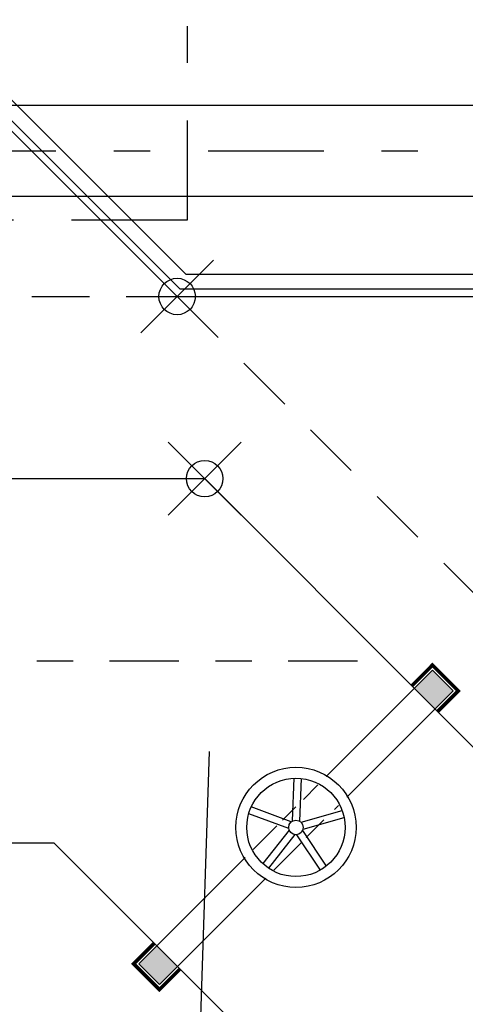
# Model space of a CAD drawing. Header units: metres. Extents: x -5 to 93, y -48 to 79.
# Tile 85 of 91: x 84.86 to 86.09, y 13.53 to 16.23. Entities that reach past the tile are written whole.
import ezdxf

# ---------------------------------------------------------------- set-up
doc = ezdxf.new("R2010")
doc.units = ezdxf.units.M
doc.header["$LTSCALE"] = 0.05
doc.header["$PDMODE"] = 35
doc.header["$PDSIZE"] = 0.1
for name, pattern in [('STRICHPUNKT', [25.4, 12.7, -6.35, 0, -6.35]), ('STRICHPUNKT2', [12.7, 6.35, -3.175, 0, -3.175]), ('VERDECKT', [9.525, 6.35, -3.175])]:
    doc.linetypes.add(name, pattern=pattern)
for name, color, linetype in [('A_Achse', 9, 'STRICHPUNKT2'), ('A_Ansicht', 2, 'Continuous'), ('A_Bauteile-Neu-Geiger', 10, 'Continuous'), ('A_Sanitär', 4, 'Continuous'), ('A_Schnitt', 1, 'Continuous'), ('A_Schraff-neu', 10, 'Continuous'), ('A_Schraff_Abbruch', 50, 'Continuous'), ('A_Treppe', 5, 'Continuous'), ('A_Unsichtbar', 7, 'VERDECKT'), ('A_Unsichtbar-über', 253, 'VERDECKT')]:
    doc.layers.add(name, color=color, linetype=linetype)
doc.layers.add('A_Bemassungspunkte', color=1, linetype='Continuous', plot=False)

msp = doc.modelspace()

# ---------------------------------------------------------------- hatches: boundary and pattern name
at = {"layer": 'A_Schraff_Abbruch'}
for points in [[(86.0548, 14.391), (85.9983, 14.4476), (85.9488, 14.3981), (86.0053, 14.3415)], [(85.2982, 13.6344), (85.2417, 13.691), (85.1922, 13.6415), (85.2487, 13.5849)]]:
    msp.add_hatch(color=256, dxfattribs=at).paths.add_polyline_path(points, flags=17)

# ---------------------------------------------------------------- linework, layer by layer
at = {"layer": 'A_Achse'}
msp.add_lwpolyline([(80.2366, 15.8745), (86.3922, 15.8745), (86.3922, 14.9483)], dxfattribs=at)
at = {"layer": 'A_Ansicht'}
for p, q in [((85.2967, 15.4745), (84.3743, 16.3969)), ((85.2967, 15.4745), (87.5243, 15.4745)), ((84.3891, 13.9745), (84.9583, 13.9745)), ((85.2733, 13.6595), (84.9583, 13.9745)), ((84.9583, 13.9745), (84.9583, 13.9745)), ((85.8291, 13.1037), (85.3048, 13.628))]:
    msp.add_line(p, q, dxfattribs=at)
for points in [[(84.3891, 14.9745), (85.3725, 14.9745), (85.9804, 14.3666)], [(86.0119, 14.3351), (86.7725, 13.5745), (87.5243, 13.5745)]]:
    msp.add_lwpolyline(points, dxfattribs=at)
at = {"layer": 'A_Ansicht', "color": 10, "const_width": 0.01}
for points in [[(85.9412, 14.4058), (85.9977, 14.4624), (86.0685, 14.3917), (86.0119, 14.3351)], [(85.2341, 13.6987), (85.1775, 13.6421), (85.2482, 13.5714), (85.3048, 13.628)]]:
    msp.add_lwpolyline(points, dxfattribs=at)
at = {"layer": 'A_Bauteile-Neu-Geiger'}
msp.add_line((85.3847, 14.2256), (85.3429, 12.9644), dxfattribs=at)
at = {"layer": 'A_Bemassungspunkte'}
for p in [(85.2968, 15.4745), (85.3725, 14.9745)]:
    msp.add_point(p, dxfattribs=at)
at = {"layer": 'A_Sanitär'}
for p, q in [((85.7059, 14.1564), (85.9977, 14.4482)), ((85.9977, 14.4482), (86.0543, 14.3917)), ((85.9977, 14.4482), (86.0543, 14.3917)), ((85.7625, 14.0998), (86.0543, 14.3917)), ((85.6137, 14.0346), (85.6184, 14.1518)), ((85.6337, 14.0338), (85.6384, 14.151)), ((85.6434, 14.0939), (85.6834, 14.1339)), ((85.6102, 14.0323), (85.5002, 14.073)), ((85.5862, 14.0367), (85.6226, 14.0731)), ((85.6369, 14.0312), (85.7499, 14.063)), ((85.7287, 14.0661), (85.7399, 14.0773)), ((85.6033, 14.0135), (85.4932, 14.0542)), ((85.6424, 14.012), (85.7553, 14.0437)), ((85.6514, 13.9888), (85.6998, 14.0372)), ((85.506, 13.9565), (85.5706, 14.0211)), ((85.6044, 14.0095), (85.5317, 13.9174)), ((85.6409, 14.008), (85.706, 13.9105)), ((85.6201, 13.9971), (85.5474, 13.905)), ((85.6243, 13.9969), (85.6894, 13.8994)), ((85.5626, 13.8999), (85.637, 13.9743)), ((85.1916, 13.6421), (85.4835, 13.934)), ((85.2482, 13.5856), (85.5401, 13.8774)), ((85.1916, 13.6421), (85.2482, 13.5856)), ((85.1916, 13.6421), (85.2482, 13.5856))]:
    msp.add_line(p, q, dxfattribs=at)
for points in [[(80.3972, 15.9994), (86.5172, 15.9995), (86.5172, 14.9483)], [(80.3943, 15.7495), (86.2672, 15.7495), (86.2672, 14.9483)]]:
    msp.add_lwpolyline(points, dxfattribs=at)
for radius in [0.165, 0.135, 0.02]:
    msp.add_circle((85.623, 14.0169), radius, dxfattribs=at)
at = {"layer": 'A_Schnitt', "color": 6, "linetype": 'STRICHPUNKT', "ltscale": 0.5}
for p, q in [((85.3243, 16.6927), (85.3243, 15.6841)), ((85.3243, 15.6841), (79.7672, 15.6841))]:
    msp.add_line(p, q, dxfattribs=at)
at = {"layer": 'A_Schraff-neu'}
msp.add_lwpolyline([(85.0725, 14.9745), (85.3225, 14.9745)], dxfattribs=at)
at = {"layer": 'A_Treppe'}
for p, q in [((85.3215, 15.5345), (84.4343, 16.4217)), ((85.305, 15.4945), (84.3943, 16.4051)), ((87.5243, 15.5345), (85.3215, 15.5345)), ((87.5243, 15.4945), (85.305, 15.4945))]:
    msp.add_line(p, q, dxfattribs=at)
at = {"layer": 'A_Unsichtbar', "ltscale": 0.5}
for p, q in [((83.604, 15.4745), (85.2968, 15.4745)), ((85.2968, 15.4745), (86.9968, 13.7745)), ((85.9412, 14.4058), (86.0119, 14.3351)), ((85.2341, 13.6987), (85.3048, 13.628))]:
    msp.add_line(p, q, dxfattribs=at)
at = {"layer": 'A_Unsichtbar-über', "linetype": 'STRICHPUNKT', "ltscale": 0.3}
msp.add_line((78.2443, 14.4745), (85.8171, 14.4745), dxfattribs=at)

doc.saveas('drawing.dxf')
